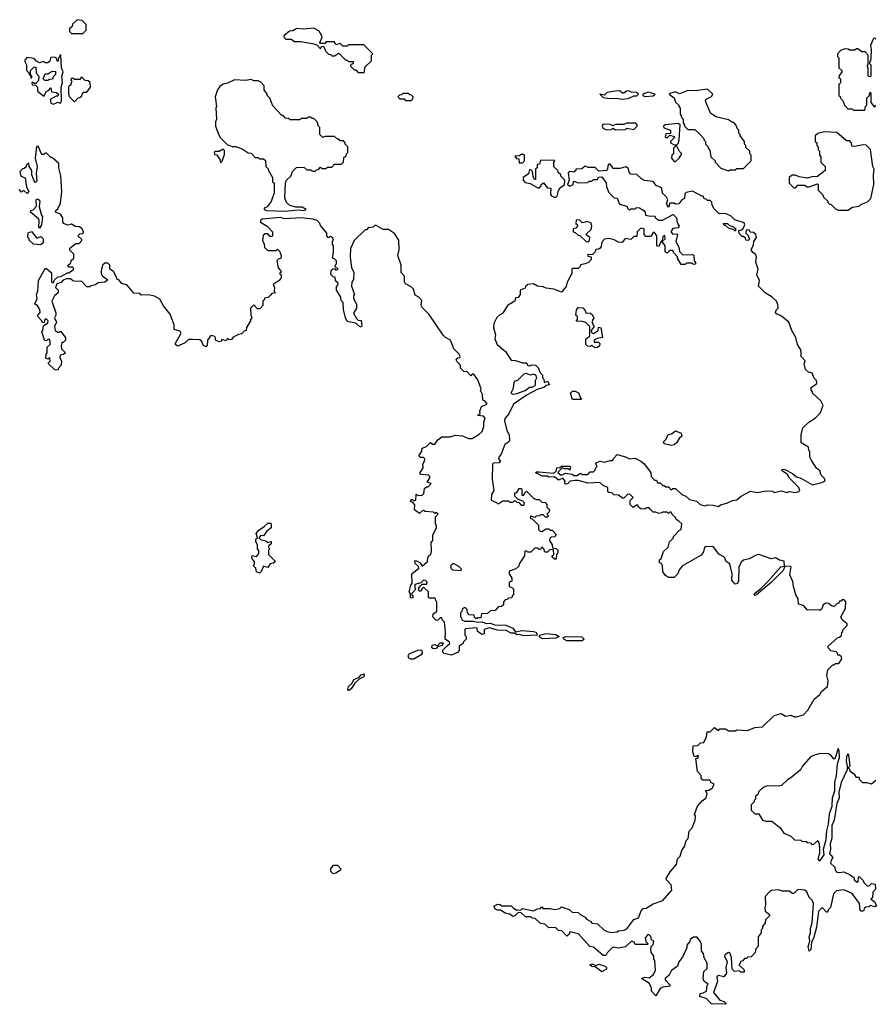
# Model space of a CAD drawing. Extents: x 2029826 to 2248070, y 228728 to 402406.
# Tile 16 of 256: x 2075572 to 2081721, y 268360 to 275440. Entities that reach past the tile are written whole.
import ezdxf

# ---------------------------------------------------------------- set-up
doc = ezdxf.new("R2010")
doc.units = 0

msp = doc.modelspace()

# ---------------------------------------------------------------- linework, layer by layer
at = {"layer": '0CON10XD'}
for points in [[(2076025, 275340), (2076050, 275365), (2076050, 275405), (2076020, 275435), (2075985, 275440), (2075951.7, 275408.3), (2075948.3, 275391.7), (2075930, 275375), (2075930, 275355), (2075945, 275340), (2076025, 275340)], [(2078045, 275060), (2078050, 275065), (2078051.7, 275098.3), (2078100, 275145), (2078100, 275185), (2078110, 275195), (2078045, 275260), (2077935, 275260), (2077925, 275250), (2077895, 275250), (2077875, 275270), (2077845, 275260), (2077835, 275280), (2077775, 275280), (2077765, 275270), (2077735, 275270), (2077730, 275275), (2077746.4, 275313.6), (2077743.3, 275325), (2077725, 275357.5), (2077685, 275380), (2077615, 275372.5), (2077563, 275377), (2077535, 275360), (2077511.7, 275358.3), (2077470, 275325), (2077471.7, 275311.7), (2077485, 275300), (2077525, 275300), (2077543.9, 275283.9), (2077593, 275283), (2077687, 275267), (2077708.3, 275258.3), (2077735, 275230), (2077741.7, 275248.3), (2077755, 275250), (2077771.7, 275211.7), (2077791.7, 275191.7), (2077805, 275190), (2077815, 275180), (2077835, 275180), (2077865, 275200), (2077915, 275150), (2077925, 275150), (2077935, 275140), (2077968.3, 275138.3), (2077968.3, 275121.7), (2077951.7, 275118.3), (2077950, 275105), (2077975, 275080), (2077988.3, 275078.3), (2078005, 275060), (2078045, 275060)], [(2081725, 275300), (2081715, 275310), (2081705, 275300), (2081687.5, 275255), (2081692.5, 275225), (2081690, 275165), (2081687, 275143), (2081680, 275135), (2081680, 275125), (2081690, 275115), (2081690, 275035), (2081685, 275030), (2081670, 275035), (2081670, 275095), (2081662.5, 275105), (2081670, 275115), (2081670, 275185), (2081648.3, 275208.3), (2081625, 275210), (2081595, 275230), (2081585, 275230), (2081575, 275220), (2081535, 275220), (2081527, 275227), (2081505, 275230), (2081471.7, 275218.3), (2081450, 275195), (2081450, 275175), (2081460, 275165), (2081460, 275095), (2081480, 275075), (2081480, 275065), (2081460, 275035), (2081460, 275025), (2081470, 275015), (2081470, 274985), (2081460, 274975), (2081460, 274895), (2081468.3, 274888.3), (2081470, 274875), (2081488.3, 274858.3), (2081500, 274825), (2081525, 274800), (2081555, 274800), (2081565, 274790), (2081645, 274790)], [(2075815, 274832.5), (2075845, 274847.5), (2075865, 274840), (2075872.5, 274855), (2075870, 274955), (2075880.7, 274989.3), (2075875.9, 275034.1), (2075883.3, 275065), (2075871.2, 275095), (2075868.3, 275188.3), (2075860, 275185), (2075860, 275175), (2075850, 275165), (2075848.3, 275141.7), (2075841.7, 275141.7), (2075838.3, 275158.3), (2075827, 275167), (2075795, 275170), (2075787.5, 275142.5), (2075775, 275130), (2075755, 275130), (2075745, 275140), (2075715, 275130), (2075691.7, 275141.7), (2075675, 275160), (2075622.5, 275167.5), (2075607.5, 275145), (2075620, 275115), (2075620, 275075), (2075638.3, 275058.3), (2075640, 275045), (2075650, 275040), (2075651.7, 275021.7), (2075658.3, 275021.7), (2075660, 275035), (2075650, 275040), (2075650, 275075), (2075675, 275100), (2075688.3, 275098.3), (2075690, 275055), (2075710, 275035), (2075707, 275003), (2075688.3, 274981.7), (2075675, 274980), (2075665, 274990), (2075660, 274985), (2075661.7, 274971.7), (2075685, 274970), (2075700, 274955), (2075700, 274925), (2075745, 274890), (2075763.6, 274926.4), (2075778.3, 274931.7), (2075795, 274950), (2075801.7, 274921.7), (2075837, 274917), (2075850, 274905), (2075845, 274890), (2075835, 274890), (2075790, 274865), (2075795, 274840), (2075815, 274832.5)], [(2075775, 275002.5), (2075753, 275003), (2075740, 275015), (2075755, 275050), (2075775, 275050), (2075805, 275070), (2075828.3, 275068.3), (2075830, 275045), (2075811.7, 275028.3), (2075808.3, 275011.7), (2075785, 275010), (2075775, 275002.5)], [(2075965, 274850), (2075991.7, 274878.3), (2076005, 274880), (2076018.3, 274891.7), (2076020, 274905), (2076031.7, 274918.3), (2076055, 274920), (2076080, 274955), (2076078.3, 274988.3), (2076065, 275000), (2076041.7, 275001.7), (2076015, 275030), (2076005, 275010), (2075965, 275010), (2075955, 275020), (2075941.7, 275018.3), (2075940, 275005), (2075950, 274995), (2075941.7, 274988.3), (2075938.3, 274971.7), (2075923, 274957), (2075922.5, 274905), (2075930, 274885), (2075965, 274850)], [(2077475, 274064.3), (2077575, 274072), (2077615, 274067.5), (2077630, 274075), (2077601.7, 274091.7), (2077557, 274093), (2077513, 274103), (2077490, 274125), (2077478.3, 274158.3), (2077483, 274267), (2077490, 274285), (2077520, 274315), (2077531.7, 274348.3), (2077561.7, 274378.3), (2077615, 274380), (2077635, 274360), (2077665, 274360), (2077675, 274350), (2077695, 274350), (2077705, 274360), (2077718.3, 274361.7), (2077735, 274380), (2077745, 274370), (2077775, 274370), (2077785, 274380), (2077815, 274380), (2077835, 274400), (2077885, 274400), (2077900, 274415), (2077901.7, 274448.3), (2077918.3, 274461.7), (2077920, 274475), (2077930, 274485), (2077930, 274525), (2077910, 274545), (2077910, 274555), (2077898.3, 274568.3), (2077875, 274570), (2077865, 274580), (2077855, 274580), (2077835, 274600), (2077765, 274600), (2077751.7, 274591.7), (2077730, 274615), (2077730, 274665), (2077720, 274675), (2077710, 274705), (2077685, 274730), (2077675, 274730), (2077665, 274740), (2077645, 274740), (2077635, 274730), (2077595, 274730), (2077585, 274720), (2077515, 274720), (2077505, 274730), (2077481.7, 274731.7), (2077465, 274750), (2077455, 274750), (2077391.7, 274821.7), (2077370, 274875), (2077350, 274895), (2077350, 274905), (2077330, 274935), (2077330, 274965), (2077305, 274990), (2077285, 275000), (2077255, 275000), (2077235, 275010), (2077195, 275002.5), (2077115, 275006.7), (2077066.4, 274983.6), (2077033.9, 274976.1), (2077010.5, 274959.5), (2076993.9, 274936.1), (2076977.5, 274885), (2076987.5, 274815), (2076982.5, 274805), (2076987.5, 274725), (2076980, 274705), (2076980, 274675), (2077003, 274613), (2077015, 274590), (2077063, 274543), (2077098.3, 274528.3), (2077125, 274527.5), (2077171.7, 274511.7), (2077213, 274483), (2077235, 274480), (2077265, 274450), (2077285, 274450), (2077295, 274440), (2077325, 274440), (2077338.3, 274428.3), (2077340, 274385), (2077358.3, 274368.3), (2077360, 274355), (2077390, 274305), (2077390, 274275), (2077400, 274265), (2077400, 274195), (2077378.3, 274131.7), (2077350, 274095), (2077330, 274085), (2077330, 274075), (2077347, 274067), (2077475, 274064.3)], [(2079895, 274867.5), (2079945, 274872.5), (2079985, 274892.5), (2080006.7, 274893.3), (2080020, 274905), (2080005, 274917.5), (2079968.3, 274918.3), (2079945, 274927.5), (2079933, 274927), (2079915, 274912.5), (2079905, 274912.5), (2079887, 274927), (2079865, 274927.5), (2079795, 274916.7), (2079775, 274897.5), (2079742.5, 274905), (2079765, 274880), (2079815, 274873.3), (2079865, 274876.7), (2079895, 274867.5)], [(2080065, 274887.5), (2080125, 274892.5), (2080140, 274905), (2080089.3, 274919.3), (2080050, 274905), (2080050, 274895), (2080065, 274887.5)], [(2080665, 274352.5), (2080675, 274360), (2080715, 274360), (2080725, 274370), (2080775, 274370), (2080830, 274425), (2080830, 274465), (2080820, 274475), (2080820, 274495), (2080791.7, 274521.7), (2080790, 274535), (2080780, 274545), (2080780, 274565), (2080750, 274605), (2080750, 274615), (2080740, 274625), (2080740, 274645), (2080730, 274655), (2080720, 274685), (2080705, 274700), (2080695, 274700), (2080665, 274720), (2080575, 274742.5), (2080537, 274767), (2080500, 274855), (2080505, 274867.5), (2080545, 274887.5), (2080552.5, 274905), (2080515, 274940), (2080425, 274927.5), (2080375, 274930), (2080315, 274906.7), (2080285, 274921.2), (2080245, 274910), (2080240, 274905), (2080275, 274877.5), (2080286.4, 274846.4), (2080310, 274825), (2080310, 274815), (2080320, 274805), (2080320, 274765), (2080330, 274735), (2080340, 274725), (2080340, 274695), (2080350, 274685), (2080350, 274675), (2080375, 274650), (2080425, 274650), (2080458.3, 274618.3), (2080490, 274585), (2080490, 274575), (2080500, 274565), (2080500, 274545), (2080520, 274525), (2080520, 274515), (2080531.7, 274501.7), (2080540, 274455), (2080570, 274425), (2080570, 274415), (2080611.7, 274371.7), (2080665, 274352.5)], [(2081645, 274790), (2081650, 274815), (2081660, 274825), (2081660, 274875), (2081678.3, 274891.7), (2081685, 274920), (2081690, 274915), (2081690, 274845), (2081715, 274810), (2081725.8, 274824.2)], [(2078385, 274860), (2078398.3, 274871.7), (2078400, 274885), (2078388.3, 274898.3), (2078375, 274900), (2078365, 274910), (2078325, 274910), (2078315, 274900), (2078301.7, 274898.3), (2078290, 274885), (2078305, 274870), (2078335, 274870), (2078345, 274860), (2078385, 274860)], [(2079855, 274647.5), (2079925, 274650), (2079935, 274660), (2079985, 274650), (2080010, 274675), (2080010, 274685), (2079995, 274696.7), (2079935, 274696.7), (2079915, 274687.5), (2079855, 274686.7), (2079835, 274677.5), (2079815, 274686.7), (2079775, 274688.8), (2079763.9, 274686.1), (2079757.5, 274675), (2079765, 274657.5), (2079795, 274647.5), (2079825, 274650), (2079835, 274660), (2079855, 274647.5)], [(2080295, 274540), (2080305, 274550), (2080312.5, 274575), (2080320, 274685), (2080305, 274692.5), (2080210, 274685), (2080200, 274675), (2080201.7, 274661.7), (2080250, 274645), (2080248.3, 274621.7), (2080215, 274620), (2080210, 274595), (2080225, 274590), (2080245, 274610), (2080275, 274600), (2080278.3, 274591.7), (2080250, 274565), (2080250, 274555), (2080275, 274540), (2080295, 274540)], [(2081525, 274070), (2081558.3, 274091.7), (2081605, 274100), (2081618.3, 274111.7), (2081665, 274130), (2081688.8, 274155), (2081710, 274255), (2081707.5, 274325), (2081712.5, 274365), (2081703.8, 274385), (2081687, 274507), (2081655, 274537.5), (2081635, 274540), (2081575, 274527.5), (2081551.7, 274531.7), (2081550, 274555), (2081538.3, 274568.3), (2081515, 274570), (2081445, 274630), (2081355, 274632.5), (2081308.3, 274621.7), (2081290, 274605), (2081290, 274565), (2081300, 274555), (2081300, 274535), (2081310, 274525), (2081310, 274505), (2081320, 274495), (2081320, 274465), (2081330, 274455), (2081330, 274415), (2081360, 274385), (2081360, 274355), (2081305, 274312.5), (2081265, 274310), (2081235, 274300), (2081175, 274310), (2081145, 274322.5), (2081125, 274322.5), (2081103, 274307), (2081102.5, 274265), (2081135, 274230), (2081148.3, 274231.7), (2081165, 274250), (2081215, 274250), (2081228.3, 274238.3), (2081245, 274237.5), (2081305, 274260), (2081310, 274255), (2081310, 274215), (2081345, 274180), (2081350, 274165), (2081380, 274135), (2081380, 274125), (2081390, 274115), (2081405, 274110), (2081435, 274080), (2081455, 274070), (2081525, 274070)], [(2078578.3, 272418.3), (2078605, 272440), (2078665, 272440), (2078705, 272452.5), (2078755, 272447.5), (2078798.3, 272428.3), (2078825, 272427.5), (2078873, 272457), (2078895, 272480), (2078907.5, 272515), (2078907.5, 272545), (2078917.5, 272575), (2078905, 272590), (2078862.5, 272595), (2078881.7, 272608.3), (2078880, 272625), (2078891.2, 272658.8), (2078932.5, 272675), (2078916.4, 272696.4), (2078900, 272705), (2078897.5, 272745), (2078883.6, 272773.6), (2078887.5, 272785), (2078865, 272850), (2078835, 272890), (2078825, 272890), (2078815, 272880), (2078788.3, 272908.3), (2078765, 272910), (2078740, 272935), (2078740, 272955), (2078715, 272980), (2078710, 272995), (2078721.7, 273008.3), (2078735, 273010), (2078737, 273017), (2078730, 273035), (2078693, 273073), (2078667.5, 273135), (2078632.5, 273155), (2078615, 273172.5), (2078515, 273320), (2078465, 273370), (2078457.5, 273385), (2078461.7, 273421.7), (2078440, 273445), (2078415, 273460), (2078403, 273503), (2078385, 273520), (2078345, 273540), (2078337.5, 273555), (2078337.5, 273595), (2078313, 273623), (2078312.5, 273675), (2078290, 273745), (2078300, 273785), (2078296.7, 273855), (2078265, 273902.5), (2078221.7, 273931.7), (2078185, 273932.5), (2078135, 273960), (2078125, 273960), (2078111.7, 273948.3), (2078077.5, 273942.5), (2078065, 273930), (2078055, 273930), (2077975, 273852.5), (2077950, 273795), (2077946.2, 273735), (2077956.7, 273655), (2077972.5, 273625), (2077971.7, 273571.7), (2077958.3, 273551.7), (2077956.7, 273525), (2077977.5, 273465), (2077970, 273455), (2077970, 273435), (2077992.5, 273395), (2077992.5, 273365), (2077970.7, 273330.7), (2077991.7, 273291.7), (2078005, 273280), (2078027, 273277), (2078031.7, 273238.3), (2078025, 273230), (2078013, 273233), (2077987, 273257), (2077925, 273270), (2077912.5, 273295), (2077900, 273355), (2077897, 273407), (2077881.7, 273421.7), (2077880, 273445), (2077850, 273495), (2077850, 273525), (2077858.3, 273531.7), (2077860, 273545), (2077841.7, 273561.7), (2077838.3, 273588.3), (2077825, 273590), (2077808.3, 273608.3), (2077810, 273635), (2077821.7, 273648.3), (2077835, 273650), (2077845, 273640), (2077860, 273645), (2077840, 273665), (2077840, 273675), (2077850, 273685), (2077850, 273705), (2077835, 273720), (2077820, 273725), (2077827.5, 273765), (2077827.5, 273815), (2077820, 273825), (2077820, 273845), (2077827.5, 273855), (2077820, 273875), (2077805, 273880), (2077791.7, 273871.7), (2077780, 273885), (2077780, 273905), (2077735, 273960), (2077730, 273975), (2077710, 273995), (2077680, 274005), (2077594.2, 274014.2), (2077477.3, 274007.3), (2077445, 274016.9), (2077314.3, 274005.7), (2077303.3, 273996.7), (2077302.5, 273985), (2077350, 273955), (2077390, 273915), (2077390, 273885), (2077385, 273880), (2077371.7, 273881.7), (2077355, 273900), (2077335, 273900), (2077321.7, 273888.3), (2077317.5, 273855), (2077330, 273825), (2077331.7, 273801.7), (2077355, 273780), (2077415, 273780), (2077425, 273790), (2077440, 273775), (2077450, 273745), (2077448.3, 273721.7), (2077435, 273720), (2077420, 273705), (2077430, 273655), (2077447, 273637), (2077450, 273625), (2077440, 273615), (2077450, 273605), (2077450, 273585), (2077436.4, 273563.6), (2077393, 273537), (2077402.5, 273515), (2077400, 273485), (2077410, 273475), (2077385, 273470), (2077375, 273460), (2077357, 273443), (2077331.7, 273438.3), (2077330, 273425), (2077320, 273415), (2077320, 273385), (2077298.3, 273361.7), (2077281.7, 273361.7), (2077255, 273390), (2077230, 273365), (2077232.5, 273315), (2077240, 273295), (2077230, 273285), (2077230, 273275), (2077203, 273227), (2077200, 273205), (2077185, 273200), (2077165, 273180), (2077145, 273177.5), (2077105, 273157.5), (2077095, 273140), (2077078.3, 273138.3), (2077065, 273150), (2077055, 273130), (2077025, 273140), (2077020, 273125), (2077005, 273122.5), (2076980, 273135), (2076980, 273155), (2076970, 273165), (2076945, 273170), (2076922.5, 273135), (2076920, 273095), (2076915, 273090), (2076905, 273090), (2076890.7, 273100.7), (2076880, 273125), (2076867, 273137), (2076815, 273140), (2076785, 273140), (2076757, 273113), (2076705, 273092.5), (2076692.5, 273105), (2076692.5, 273115), (2076732.5, 273185), (2076725, 273200), (2076683, 273213), (2076682.5, 273245), (2076653.6, 273323.6), (2076605, 273382.5), (2076579.3, 273429.3), (2076541.7, 273451.7), (2076495, 273462.5), (2076445, 273460), (2076435, 273470), (2076393, 273473), (2076345, 273530), (2076305, 273542.5), (2076285, 273570), (2076270, 273575), (2076270, 273585), (2076245, 273630), (2076220, 273645), (2076220, 273675), (2076205, 273690), (2076185, 273690), (2076167.5, 273675), (2076157.5, 273635), (2076157.5, 273615), (2076167.5, 273595), (2076200, 273575), (2076200, 273565), (2076185, 273552.5), (2076135, 273547.5), (2076117, 273533), (2076083, 273527), (2076075, 273520), (2076055, 273520), (2076015, 273560), (2075975, 273557.5), (2075953, 273563), (2075937, 273577), (2075905, 273577.5), (2075883.6, 273566.4), (2075870.7, 273549.3), (2075840, 273540), (2075830, 273515), (2075847.5, 273495), (2075847.5, 273475), (2075822.5, 273455), (2075802.5, 273415), (2075831.7, 273331.7), (2075832.5, 273315), (2075822.5, 273295), (2075837.5, 273265), (2075823, 273233), (2075827.5, 273205), (2075845, 273192.5), (2075857.5, 273192.5), (2075865, 273200), (2075900, 273155), (2075900, 273135), (2075885, 273120), (2075875, 273120), (2075870, 273095), (2075873, 273073), (2075900, 273045), (2075887, 273033), (2075863, 273027), (2075860.7, 273010.7), (2075872.5, 272985), (2075870, 272955), (2075850, 272935), (2075845, 272920), (2075825, 272922.5), (2075780, 272965), (2075780, 272975), (2075790, 272985), (2075788.3, 273008.3), (2075775, 273000), (2075760, 273005), (2075761.7, 273031.7), (2075770, 273045), (2075770, 273085), (2075790, 273105), (2075790, 273125), (2075785, 273140), (2075775, 273140), (2075765, 273130), (2075750, 273135), (2075730, 273195), (2075737.5, 273205), (2075742.5, 273237.5), (2075775, 273260), (2075777.5, 273275), (2075765, 273287.5), (2075753, 273287), (2075748.3, 273261.7), (2075735, 273260), (2075730, 273275), (2075702.5, 273305), (2075702.5, 273315), (2075720, 273335), (2075717.5, 273355), (2075696.4, 273386.4), (2075680, 273395), (2075696.7, 273435), (2075692.5, 273465), (2075703, 273487), (2075707.5, 273565), (2075755, 273650), (2075765, 273650), (2075800, 273620), (2075800, 273555), (2075805, 273550), (2075815, 273550), (2075821.7, 273568.3), (2075845, 273590), (2075867, 273593), (2075915, 273620), (2075925, 273620), (2075960, 273645), (2075955, 273660), (2075925, 273660), (2075920, 273665), (2075920, 273675), (2075938.3, 273691.7), (2075941.7, 273708.3), (2075960, 273725), (2075960, 273755), (2075933, 273783), (2075933, 273797), (2075975, 273830), (2075998.3, 273831.7), (2076018.3, 273851.7), (2076018.3, 273858.3), (2075990, 273885), (2076005, 273900), (2076028.3, 273901.7), (2076030, 273915), (2076020, 273935), (2076001.7, 273951.7), (2075973, 273953), (2075945, 273970), (2075915, 273962.5), (2075890, 273975), (2075882.5, 273985), (2075882.5, 274015), (2075865, 274042.5), (2075830, 274055), (2075831.7, 274068.3), (2075845, 274080), (2075865, 274120), (2075874, 274205), (2075867.7, 274317.7), (2075852.5, 274375), (2075852.5, 274405), (2075815, 274440), (2075805, 274450), (2075795, 274450), (2075765, 274480), (2075755, 274480), (2075745, 274470), (2075731.7, 274471.7), (2075705, 274530), (2075691.7, 274528.3), (2075682.5, 274445), (2075697.5, 274385), (2075690, 274335), (2075695, 274280), (2075685, 274270), (2075672.5, 274285), (2075660, 274325), (2075660, 274355), (2075640, 274385), (2075638.3, 274408.3), (2075621.7, 274398.3), (2075618.3, 274381.7), (2075605, 274370), (2075591.7, 274368.3), (2075573, 274347), (2075580, 274315), (2075611.7, 274301.7), (2075620, 274235), (2075637.5, 274205), (2075625, 274190), (2075605, 274210), (2075595, 274210), (2075585, 274200), (2075568.3, 274218.3)], [(2077015, 274410), (2077028.3, 274421.7), (2077045, 274470), (2077045, 274500), (2077035, 274510), (2077005, 274492.5), (2076978.3, 274491.7), (2076970, 274485), (2076971.7, 274471.7), (2076988.3, 274468.3), (2076997, 274457), (2077010, 274435), (2077015, 274410)], [(2080285, 274420), (2080312.5, 274445), (2080330, 274475), (2080313, 274493), (2080295, 274530), (2080281.7, 274528.3), (2080270, 274515), (2080270, 274475), (2080260, 274465), (2080257.5, 274445), (2080275, 274420), (2080285, 274420)], [(2079185, 274410), (2079200, 274425), (2079200, 274465), (2079195, 274470), (2079175, 274470), (2079165, 274460), (2079131.7, 274458.3), (2079141.7, 274441.7), (2079158.3, 274438.3), (2079161.7, 274411.7), (2079185, 274410)], [(2079413, 274163), (2079425, 274163.3), (2079437.5, 274175), (2079442.5, 274205), (2079455, 274230), (2079488.3, 274251.7), (2079490, 274285), (2079460, 274315), (2079460, 274325), (2079441.7, 274341.7), (2079440, 274355), (2079411.7, 274381.7), (2079410, 274415), (2079418.3, 274428.3), (2079315, 274430), (2079308.3, 274401.7), (2079291.7, 274398.3), (2079290, 274375), (2079280, 274365), (2079278.3, 274291.7), (2079271.7, 274291.7), (2079263, 274313), (2079258.3, 274348.3), (2079245, 274360), (2079235, 274360), (2079228.3, 274331.7), (2079190, 274305), (2079190, 274285), (2079205, 274270), (2079241.7, 274261.7), (2079295, 274230), (2079308.3, 274231.7), (2079320, 274245), (2079320, 274255), (2079337, 274267), (2079365, 274230), (2079388.3, 274228.3), (2079387.5, 274185), (2079393.6, 274173.6), (2079413, 274163)], [(2079965, 274330), (2079953, 274343), (2079947, 274367), (2079931.7, 274381.7), (2079885, 274370), (2079835, 274370), (2079830, 274385), (2079815, 274400), (2079805, 274400), (2079798.3, 274391.7), (2079797, 274363), (2079790, 274355), (2079735, 274350), (2079707, 274377), (2079658.3, 274378.3), (2079635, 274387.5), (2079611.7, 274368.3), (2079570, 274365), (2079570, 274355), (2079555, 274342.5), (2079525, 274347.5), (2079515, 274340), (2079520, 274285), (2079510, 274255), (2079525, 274242.5), (2079546.7, 274253.3), (2079555, 274280), (2079585, 274266.7), (2079655, 274270), (2079665, 274280), (2079685, 274280), (2079695, 274290), (2079725, 274290), (2079731.7, 274308.3), (2079755, 274310), (2079787, 274267), (2079788.3, 274238.3), (2079807, 274197), (2079845, 274160), (2079866.4, 274156.4), (2079883.3, 274113.3), (2079935, 274100), (2079941.7, 274081.7), (2079955, 274070), (2079965, 274080), (2079995, 274080), (2080005, 274090), (2080027, 274087), (2080058.3, 274068.3), (2080067, 274057), (2080070, 274035), (2080105, 274027.5), (2080135, 274030), (2080143.6, 274013.6), (2080165, 273997.5), (2080191.7, 273998.3), (2080268.3, 274038.3), (2080292.5, 274015), (2080298.3, 273978.3), (2080312.5, 273955), (2080305, 273942.5), (2080265, 273937.5), (2080252.5, 273915), (2080265, 273897.5), (2080295, 273900), (2080300, 273895), (2080287.5, 273845), (2080310, 273805), (2080313, 273773), (2080338.3, 273748.3), (2080405, 273752.5), (2080416.4, 273746.4), (2080420, 273705), (2080430, 273695), (2080428.3, 273681.7), (2080415, 273680), (2080405, 273690), (2080365, 273690), (2080355, 273680), (2080325, 273680), (2080300, 273725), (2080300, 273735), (2080270, 273765), (2080265, 273780), (2080245, 273780), (2080225, 273760), (2080211.7, 273771.7), (2080210, 273815), (2080190, 273845), (2080210, 273865), (2080208.3, 273888.3), (2080195, 273880), (2080190, 273850), (2080181.7, 273848.3), (2080165, 273810), (2080150, 273815), (2080150, 273885), (2080135, 273910), (2080125, 273910), (2080110, 273885), (2080105, 273880), (2080071.7, 273881.7), (2080060, 273895), (2080060, 273935), (2080035, 273940), (2080010, 273915), (2080008.3, 273881.7), (2079985, 273880), (2079965, 273860), (2079923, 273867), (2079901.7, 273838.3), (2079875, 273840), (2079845, 273857.5), (2079805, 273867.5), (2079775, 273862.5), (2079755, 273840), (2079751.7, 273808.3), (2079743, 273797), (2079735, 273790), (2079711.7, 273788.3), (2079708.3, 273771.7), (2079688.3, 273751.7), (2079651.7, 273748.3), (2079655, 273740), (2079680, 273735), (2079680, 273715), (2079660, 273695), (2079636.4, 273683.6), (2079601.7, 273678.3), (2079600, 273665), (2079585, 273650), (2079545, 273650), (2079540, 273645), (2079540, 273615), (2079506.7, 273553.3), (2079498.8, 273521.2), (2079465, 273480), (2079411.7, 273501.7), (2079355, 273510), (2079335, 273520), (2079293, 273523), (2079265, 273540), (2079223, 273537), (2079210, 273525), (2079205, 273510), (2079170, 273495), (2079170, 273465), (2079155, 273442.5), (2079135, 273440), (2079130, 273415), (2079077.5, 273385), (2079045, 273330), (2079021.7, 273318.3), (2079001.7, 273298.3), (2078980, 273255), (2078976.7, 273225), (2078992.5, 273175), (2078987.5, 273145), (2079002.5, 273105), (2079062.5, 273055), (2079105, 272992.5), (2079135, 272990), (2079185, 272972.5), (2079211.7, 272971.7), (2079225, 272952.5), (2079235, 272950), (2079255, 272957.5), (2079280, 272955), (2079300, 272935), (2079310, 272905), (2079330, 272885), (2079330, 272865), (2079340, 272855), (2079341.7, 272831.7), (2079365, 272840), (2079380, 272815), (2079355, 272810), (2079340, 272795), (2079295, 272783.3), (2079218, 272742), (2079120, 272675), (2079086.7, 272605), (2079057.7, 272572.3), (2079056, 272555), (2079073.3, 272485), (2079090, 272455), (2079093, 272417), (2079087.5, 272405), (2079057.5, 272385), (2079033.3, 272315), (2079016.7, 272295), (2079013.6, 272283.6), (2079028.3, 272261.7), (2079016.7, 272253.3), (2078978.3, 272251.7), (2078970, 272245), (2078967.5, 272135), (2078980, 272055), (2078963, 272027), (2078960, 271985), (2078998.3, 271968.3), (2079005, 271960), (2079015, 271960), (2079045, 271980), (2079085, 271980), (2079095, 271970), (2079115, 271970), (2079125, 271980), (2079135, 271980), (2079145, 271970), (2079158.3, 271968.3), (2079175, 271950), (2079195, 271950), (2079200, 271965), (2079188.3, 271978.3), (2079151.7, 271991.7), (2079130, 272015), (2079131.7, 272038.3), (2079145, 272040), (2079161.7, 272068.3), (2079175, 272070), (2079180, 272065), (2079181.7, 272021.7), (2079195, 272020), (2079201.7, 272038.3), (2079215, 272050), (2079265, 272000), (2079285, 271990), (2079305, 271990), (2079325, 271970), (2079348.3, 271968.3), (2079360, 271955), (2079360, 271935), (2079380, 271915), (2079378.3, 271901.7), (2079360, 271885), (2079370, 271875), (2079368.3, 271861.7), (2079351.7, 271861.7), (2079335, 271880), (2079315, 271880), (2079307, 271873), (2079285, 271870), (2079275, 271860), (2079245, 271870), (2079240, 271855), (2079258.3, 271848.3), (2079300, 271805), (2079300, 271775), (2079311.7, 271761.7), (2079325, 271760), (2079355, 271780), (2079375, 271780), (2079385, 271770), (2079398.3, 271768.3), (2079428.3, 271738.3), (2079418.3, 271721.7), (2079391.7, 271718.3), (2079381.7, 271708.3), (2079380, 271695), (2079400, 271665), (2079401.7, 271641.7), (2079428.3, 271638.3), (2079440, 271625), (2079440, 271605), (2079430, 271595), (2079428.3, 271561.7), (2079415, 271560), (2079400, 271575), (2079400, 271585), (2079410, 271595), (2079408.3, 271628.3), (2079385, 271630), (2079365, 271610), (2079345, 271610), (2079340, 271635), (2079325, 271650), (2079315, 271630), (2079305, 271630), (2079295, 271640), (2079275, 271640), (2079245, 271610), (2079225, 271610), (2079215, 271620), (2079201.7, 271618.3), (2079200, 271585), (2079161.7, 271528.3), (2079158.3, 271511.7), (2079138.3, 271491.7), (2079090, 271475), (2079090, 271455), (2079110, 271425), (2079108.3, 271401.7), (2079090, 271395), (2079090, 271365), (2079108.3, 271358.3), (2079120, 271345), (2079120, 271305), (2079111.7, 271298.3), (2079108.3, 271281.7), (2079085, 271280), (2079075, 271270), (2079061.7, 271268.3), (2079050, 271255), (2079048.3, 271231.7), (2079035, 271220), (2079011.7, 271218.3), (2078988.3, 271191.7), (2078955, 271190), (2078935, 271170), (2078891.7, 271168.3), (2078885, 271140), (2078865, 271140), (2078852.5, 271132.5), (2078841.7, 271141.7), (2078838.3, 271158.3), (2078801.7, 271161.7), (2078790, 271175), (2078788.3, 271198.3), (2078775, 271210), (2078765, 271210), (2078751.7, 271198.3), (2078750, 271185), (2078740, 271175), (2078740, 271145), (2078748.3, 271138.3), (2078750, 271125), (2078770, 271115), (2078834.1, 271114.1), (2078865, 271106.7), (2078895, 271110), (2078925, 271098.8), (2078955, 271100), (2078985, 271088), (2079065, 271086.9), (2079115.6, 271065.6), (2079135, 271037.5), (2079181.7, 271048.3), (2079265, 271041.4), (2079283.3, 271035), (2079290, 271015), (2079195, 271010), (2079165, 271018.8), (2079146.4, 271016.4), (2079129.3, 271029.3), (2079105, 271029.2), (2079068.5, 271048.5), (2079005, 271051.2), (2078945, 271067.5), (2078910, 271055), (2078910, 271025), (2078895, 271020), (2078861.7, 271041.7), (2078860, 271065), (2078855, 271066.7), (2078775, 271060), (2078770, 271055), (2078770, 271015), (2078780, 271005), (2078780, 270985), (2078760, 270965), (2078760, 270955), (2078730, 270935), (2078730, 270905), (2078719.3, 270890.7), (2078675, 270870), (2078621.7, 270881.7), (2078612.5, 270892.5), (2078613, 270907), (2078645, 270936.7), (2078662.5, 270955), (2078660, 270965), (2078628.8, 270985), (2078631.9, 271035), (2078625, 271107.5), (2078607.5, 271125), (2078605, 271140), (2078595, 271140), (2078578.3, 271121.7), (2078565, 271120), (2078540, 271145), (2078543.3, 271166.7), (2078570, 271185), (2078570, 271255), (2078561.7, 271261.7), (2078560, 271275), (2078555, 271280), (2078515, 271280), (2078510, 271285), (2078510, 271325), (2078475, 271360), (2078461.7, 271348.3), (2078458.3, 271331.7), (2078445, 271330), (2078440, 271335), (2078440, 271355), (2078451.7, 271368.3), (2078465, 271380), (2078495, 271380), (2078500, 271395), (2078488.3, 271408.3), (2078475, 271410), (2078455, 271390), (2078411.7, 271378.3), (2078413, 271353), (2078420, 271345), (2078390, 271315), (2078390, 271305), (2078400, 271295), (2078395, 271280), (2078381.7, 271281.7), (2078380, 271315), (2078370, 271325), (2078382.5, 271375), (2078391.7, 271388.3), (2078390, 271455), (2078440, 271495), (2078438.3, 271508.3), (2078415, 271530), (2078411.7, 271548.3), (2078425, 271550), (2078450, 271535), (2078465, 271510), (2078502.5, 271545), (2078505, 271570), (2078513.6, 271586.4), (2078527.5, 271595), (2078532.5, 271615), (2078530, 271685), (2078540, 271695), (2078540, 271735), (2078567.5, 271785), (2078567.5, 271805), (2078560, 271815), (2078560, 271865), (2078580, 271885), (2078565, 271897.5), (2078555, 271890), (2078545, 271900), (2078485, 271902.5), (2078475, 271910), (2078463, 271907), (2078445, 271890), (2078410, 271915), (2078411.7, 271951.7), (2078398.3, 271968.3), (2078380, 271975), (2078385, 271990), (2078395, 271990), (2078405, 271980), (2078420, 271985), (2078421.7, 272028.3), (2078438.3, 272018.3), (2078465, 272020), (2078477, 272033), (2078481.7, 272068.3), (2078495, 272080), (2078508.3, 272081.7), (2078530, 272105), (2078500, 272115), (2078520, 272145), (2078520, 272155), (2078510, 272165), (2078455, 272170), (2078450, 272175), (2078450, 272185), (2078471.7, 272218.3), (2078470, 272245), (2078482.5, 272265), (2078483, 272283), (2078475, 272292.5), (2078452.5, 272292.5), (2078440, 272305), (2078461.7, 272338.3), (2078465, 272360), (2078495, 272370), (2078525, 272400), (2078538.3, 272388.3), (2078555, 272387.5), (2078578.3, 272418.3)], [(2079865, 268880), (2079875, 268887.5), (2079916.4, 268893.6), (2079935, 268902.5), (2079985, 268970), (2080018.8, 268981.2), (2080038.3, 269031.7), (2080051.7, 269048.3), (2080075, 269052.5), (2080125, 269082.5), (2080195, 269107.5), (2080260, 269180), (2080255, 269220), (2080220, 269255), (2080217.5, 269265), (2080247, 269313), (2080292.5, 269365), (2080300, 269405), (2080320, 269425), (2080330, 269465), (2080350, 269495), (2080363, 269537), (2080377, 269553), (2080382.5, 269605), (2080405, 269630), (2080427, 269683), (2080430, 269715), (2080422.5, 269725), (2080442.5, 269785), (2080477, 269823), (2080506.7, 269845), (2080512.5, 269875), (2080501.7, 269898.3), (2080525, 269900), (2080550, 269915), (2080560, 269935), (2080560, 269945), (2080541.7, 269951.7), (2080531.7, 269971.7), (2080481.7, 269971.7), (2080470, 269985), (2080470, 270005), (2080443, 270033), (2080432.5, 270127.5), (2080445, 270130), (2080450, 270145), (2080445, 270150), (2080435, 270140), (2080420, 270145), (2080410, 270175), (2080411.7, 270218.3), (2080445, 270220), (2080465, 270240), (2080488.3, 270241.7), (2080507, 270283), (2080511.7, 270318.3), (2080535, 270320), (2080565, 270350), (2080595, 270330), (2080605, 270340), (2080645, 270340), (2080665, 270327.5), (2080715, 270327.5), (2080725, 270332.5), (2080801.7, 270328.3), (2080855, 270350), (2080910, 270355), (2080995, 270437.5), (2081045, 270450), (2081075, 270432.5), (2081115, 270440), (2081138.3, 270428.3), (2081155, 270427.5), (2081205, 270442.5), (2081237.5, 270475), (2081282.5, 270555), (2081323, 270587), (2081335, 270610), (2081377.5, 270645), (2081382.5, 270685), (2081372.5, 270725), (2081380, 270765), (2081415, 270800), (2081425, 270800), (2081435, 270810), (2081458.3, 270811.7), (2081480, 270845), (2081478.3, 270858.3), (2081465, 270870), (2081451.7, 270871.7), (2081450, 270885), (2081440, 270895), (2081401.7, 270901.7), (2081383, 270923), (2081382.5, 270935), (2081451.7, 270998.3), (2081465, 271000), (2081478.3, 271011.7), (2081480, 271035), (2081488.3, 271041.7), (2081490, 271055), (2081520, 271085), (2081520, 271095), (2081483.6, 271123.6), (2081472.5, 271145), (2081507.5, 271205), (2081510, 271255), (2081498.3, 271268.3), (2081485, 271270), (2081475, 271260), (2081465, 271260), (2081460, 271245), (2081445, 271240), (2081425, 271220), (2081411.7, 271221.7), (2081385, 271242.5), (2081365, 271243.3), (2081347, 271233), (2081337, 271203), (2081325, 271192.5), (2081315, 271197.5), (2081233, 271193), (2081205, 271227.5), (2081168.3, 271238.3), (2081167.5, 271275), (2081150, 271305), (2081132.5, 271365), (2081129.3, 271399.3), (2081107, 271447), (2081116.2, 271505), (2081105, 271511.2), (2081071.7, 271508.3), (2081060.2, 271479.8), (2080974.2, 271395), (2080868, 271305), (2080855, 271300), (2080850, 271305), (2080854, 271315), (2080899.7, 271350.3), (2080948.9, 271401.1), (2081043.4, 271506.6), (2081068.3, 271511.7), (2081066, 271546), (2081033.6, 271553.6), (2081005, 271570), (2080973.9, 271563.9), (2080885, 271593.3), (2080865, 271590), (2080815, 271562.5), (2080775, 271553.3), (2080759.3, 271540.7), (2080740, 271505), (2080737.5, 271405), (2080730, 271385), (2080715, 271380), (2080690.7, 271410.7), (2080693.3, 271455), (2080676.1, 271526.1), (2080650, 271545), (2080636.4, 271576.4), (2080597, 271597), (2080559.3, 271649.3), (2080507, 271653), (2080493.9, 271646.1), (2080487, 271613), (2080469.3, 271590.7), (2080335, 271512.5), (2080312.5, 271485), (2080302.5, 271455), (2080275, 271430), (2080235, 271430), (2080213.6, 271443.6), (2080195, 271470), (2080192.5, 271515), (2080185, 271530), (2080170, 271535), (2080170, 271555), (2080182.5, 271565), (2080200, 271615), (2080232.5, 271647.5), (2080243.3, 271685), (2080270, 271715), (2080270, 271725), (2080315, 271770), (2080327, 271773), (2080330, 271815), (2080310, 271835), (2080290, 271845), (2080285, 271860), (2080261.7, 271881.7), (2080255, 271900), (2080245, 271900), (2080235, 271890), (2080225, 271900), (2080195, 271900), (2080187, 271893), (2080165, 271890), (2080145, 271900), (2080125, 271900), (2080101.7, 271921.7), (2080095, 271930), (2080075, 271930), (2080065, 271920), (2080035, 271922.5), (2080020, 271935), (2080015, 271950), (2080005, 271950), (2079981.7, 271931.7), (2079960, 271955), (2079958.3, 271981.7), (2079980, 272005), (2079960, 272025), (2079941.7, 272028.3), (2079915, 272000), (2079905, 272000), (2079875, 272020), (2079843, 272023), (2079827, 272037), (2079805, 272040), (2079800, 272045), (2079800, 272075), (2079765, 272090), (2079741.7, 272111.7), (2079655, 272107.5), (2079585, 272127.5), (2079565, 272127.5), (2079528.3, 272121.7), (2079508.3, 272101.7), (2079495, 272100), (2079490, 272105), (2079491.7, 272121.7), (2079475, 272142.5), (2079445, 272130), (2079415, 272153.3), (2079375, 272150), (2079365, 272157.5), (2079328.3, 272158.3), (2079281.7, 272181.7), (2079285, 272190), (2079305, 272190), (2079405, 272180), (2079428.3, 272191.7), (2079432.5, 272217.5), (2079455, 272220), (2079465, 272230), (2079525, 272230), (2079530, 272225), (2079525, 272200), (2079515, 272210), (2079485, 272210), (2079471.7, 272218.3), (2079440, 272185), (2079458.3, 272168.3), (2079471.7, 272168.3), (2079495, 272180), (2079541.7, 272171.7), (2079555, 272162.5), (2079577, 272163), (2079605, 272180), (2079615, 272170), (2079655, 272170), (2079671.7, 272188.3), (2079695, 272190), (2079708.3, 272201.7), (2079710, 272215), (2079720, 272225), (2079720, 272235), (2079710, 272245), (2079720, 272255), (2079745, 272266.7), (2079775, 272257.5), (2079815, 272270), (2079835, 272270), (2079840, 272285), (2079865, 272312.5), (2079925, 272297.5), (2079955, 272282.5), (2079995, 272287.5), (2080035, 272266.7), (2080057.7, 272247.7), (2080107.5, 272185), (2080110, 272155), (2080135, 272130), (2080148.3, 272128.3), (2080155, 272110), (2080175, 272110), (2080195, 272090), (2080205, 272090), (2080215, 272080), (2080235, 272080), (2080255, 272060), (2080265, 272070), (2080285, 272070), (2080330, 272025), (2080360, 272015), (2080385, 271990), (2080437, 271977), (2080463.6, 271953.6), (2080495, 271943.3), (2080505, 271947.5), (2080515, 271952.5), (2080555, 271950), (2080595, 271940), (2080608.3, 271951.7), (2080655, 271962.5), (2080695, 271982.5), (2080725, 271987.5), (2080756.4, 272013.6), (2080825, 272050), (2080875, 272040), (2080935, 272053.3), (2080985, 272050), (2080995, 272040), (2081045, 272052.5), (2081085, 272040), (2081105, 272047.5), (2081145, 272040), (2081171.7, 272048.3), (2081180, 272055), (2081172.5, 272075), (2081104.1, 272144.1), (2081089.3, 272169.3), (2081052.5, 272195), (2081052.5, 272207.5), (2081070, 272205), (2081125, 272177.5), (2081154, 272154), (2081185, 272143.8), (2081270, 272095), (2081337, 272113), (2081360, 272125), (2081355, 272140), (2081332.5, 272165), (2081322.5, 272195), (2081297.5, 272215), (2081260, 272275), (2081250, 272295), (2081250, 272335), (2081243, 272343), (2081240, 272365), (2081188.3, 272398.3), (2081187.5, 272455), (2081200, 272505), (2081243.6, 272546.4), (2081290, 272575), (2081325, 272610), (2081347.5, 272665), (2081329.3, 272699.3), (2081270, 272755), (2081270, 272765), (2081260, 272775), (2081260, 272795), (2081300, 272825), (2081297.5, 272845), (2081281.7, 272861.7), (2081268.3, 272898.3), (2081240, 272905), (2081220, 272925), (2081210, 272965), (2081217, 272987), (2081189.3, 273019.3), (2081188.8, 273045), (2081186.7, 273065), (2081162.5, 273105), (2081150, 273155), (2081122.5, 273205), (2081100, 273265), (2081048.1, 273308.1), (2081010, 273325), (2081004.2, 273335), (2081008.8, 273351.2), (2081022.5, 273365), (2081021.7, 273391.7), (2081010, 273415), (2080980, 273445), (2080930, 273475), (2080883, 273523), (2080890, 273565), (2080870, 273605), (2080880, 273645), (2080863, 273697), (2080867.5, 273735), (2080860, 273755), (2080840, 273765), (2080830, 273785), (2080845, 273820), (2080847.5, 273845), (2080866.7, 273875), (2080862.5, 273895), (2080845, 273910), (2080821.7, 273911.7), (2080815, 273930), (2080793, 273927), (2080790, 273905), (2080810, 273885), (2080810, 273875), (2080820, 273865), (2080807, 273853), (2080790, 273855), (2080788.3, 273868.3), (2080775, 273880), (2080765, 273880), (2080745, 273900), (2080740, 273915), (2080740, 273925), (2080755, 273927.5), (2080770.7, 273939.3), (2080782.5, 273965), (2080779.3, 273979.3), (2080711.7, 274001.7), (2080686.1, 274026.1), (2080645, 274047.5), (2080600, 274045), (2080561.7, 274081.7), (2080548.3, 274108.3), (2080547, 274127), (2080535, 274140), (2080515, 274140), (2080505, 274150), (2080491.7, 274151.7), (2080485, 274170), (2080475, 274170), (2080406.4, 274206.4), (2080361.7, 274198.3), (2080353, 274187), (2080350, 274155), (2080330, 274145), (2080310, 274115), (2080285, 274112.5), (2080275, 274120), (2080245, 274120), (2080235, 274090), (2080220, 274115), (2080230, 274145), (2080220, 274165), (2080191.7, 274191.7), (2080187.5, 274225), (2080176.2, 274236.2), (2080147, 274247), (2080125, 274277.5), (2080063, 274283), (2080040, 274295), (2080007, 274327), (2079965, 274330)], [(2075715, 273940), (2075710, 273945), (2075712.5, 273995), (2075707, 274007), (2075650, 274055), (2075651.7, 274068.3), (2075668.3, 274071.7), (2075691.7, 274098.3), (2075690, 274145), (2075695, 274150), (2075705, 274150), (2075717.5, 274135), (2075712.5, 274095), (2075727.5, 274035), (2075737, 274023), (2075727.5, 273965), (2075715, 273940)], [(2079655, 273842.5), (2079667, 273853), (2079670, 273875), (2079640, 273895), (2079678, 273932), (2079684, 273955), (2079680, 273980), (2079645, 273990), (2079637, 273983), (2079615, 273980), (2079595, 274000), (2079571.7, 273998.3), (2079570, 273975), (2079578.3, 273968.3), (2079580, 273955), (2079568.3, 273941.7), (2079550, 273935), (2079550, 273915), (2079565, 273910), (2079585, 273890), (2079598.3, 273888.3), (2079642.5, 273845), (2079655, 273842.5)], [(2080715, 273920), (2080705, 273930), (2080665, 273940), (2080645, 273960), (2080635, 273960), (2080630, 273975), (2080660, 273975), (2080671.7, 273961.7), (2080705, 273947.5), (2080720, 273935), (2080715, 273920)], [(2075725, 273820), (2075670, 273825), (2075640, 273855), (2075640, 273865), (2075630, 273875), (2075633.6, 273906.4), (2075657, 273917), (2075695, 273870), (2075725, 273880), (2075740, 273865), (2075740, 273835), (2075725, 273820)], [(2079705, 273080), (2079685, 273100), (2079675, 273090), (2079653, 273093), (2079640, 273105), (2079640, 273145), (2079670, 273165), (2079670, 273235), (2079641.7, 273261.7), (2079615, 273270), (2079571.7, 273271.7), (2079580, 273285), (2079580, 273305), (2079570, 273315), (2079573, 273353), (2079585, 273370), (2079618.3, 273368.3), (2079635, 273350), (2079641.7, 273331.7), (2079675, 273330), (2079690, 273315), (2079690, 273305), (2079700, 273295), (2079688.3, 273281.7), (2079687.5, 273265), (2079692.5, 273242.5), (2079700, 273235), (2079680, 273205), (2079681.7, 273191.7), (2079697, 273183), (2079730, 273205), (2079731.7, 273228.3), (2079747.5, 273225), (2079760, 273155), (2079723, 273147), (2079700, 273135), (2079701.7, 273121.7), (2079731.7, 273121.7), (2079741.7, 273111.7), (2079740, 273095), (2079725, 273082.5), (2079705, 273080)], [(2079115, 272747.5), (2079145, 272752.5), (2079205, 272773.3), (2079235, 272797.5), (2079255, 272797.5), (2079270, 272805), (2079280, 272815), (2079280, 272845), (2079287.5, 272865), (2079282.5, 272885), (2079265, 272890), (2079243.6, 272883.6), (2079213, 272897), (2079195, 272890), (2079150, 272845), (2079125, 272837.5), (2079116.4, 272783.6), (2079102.5, 272755), (2079115, 272747.5)], [(2079605, 272710), (2079545, 272710), (2079530, 272755), (2079545, 272770), (2079565, 272770), (2079587, 272757), (2079601.7, 272721.7), (2079610, 272715), (2079605, 272710)], [(2080255, 272377.5), (2080205, 272390), (2080200, 272405), (2080217, 272423), (2080233.6, 272456.4), (2080257, 272463), (2080285, 272482.5), (2080326.4, 272466.4), (2080330, 272445), (2080310.7, 272429.3), (2080295, 272400), (2080275, 272382.5), (2080255, 272377.5)], [(2077295, 271460), (2077275, 271470), (2077270, 271495), (2077250, 271515), (2077260, 271525), (2077260, 271545), (2077243, 271563), (2077240, 271575), (2077245, 271587.5), (2077275, 271580), (2077291.7, 271598.3), (2077291.7, 271621.7), (2077280, 271635), (2077280, 271665), (2077270, 271685), (2077270, 271705), (2077280, 271715), (2077272.5, 271745), (2077290.7, 271769.3), (2077330, 271795), (2077355, 271820), (2077375, 271820), (2077380, 271815), (2077380, 271785), (2077347, 271763), (2077325, 271727.5), (2077305, 271730), (2077290, 271715), (2077301.7, 271701.7), (2077341.7, 271691.7), (2077355, 271680), (2077378.3, 271688.3), (2077378.3, 271671.7), (2077360, 271655), (2077360, 271645), (2077370, 271635), (2077360, 271625), (2077360, 271595), (2077410, 271545), (2077397, 271533), (2077371.7, 271528.3), (2077355, 271500), (2077325, 271510), (2077308.3, 271471.7), (2077295, 271460)], [(2078745, 271480), (2078748.3, 271488.3), (2078728.3, 271508.3), (2078695, 271527.5), (2078683.3, 271526.7), (2078670, 271515), (2078670, 271495), (2078683, 271483), (2078745, 271480)], [(2079335, 270988), (2079316.1, 270996.1), (2079307.5, 271005), (2079307.5, 271015), (2079355, 271025.7), (2079425, 271019.2), (2079450, 271005), (2079425, 270993.8), (2079335, 270988)], [(2078545, 270916.9), (2078534.4, 270924.4), (2078537, 270943), (2078556.5, 270946.5), (2078575, 270937.5), (2078595, 270960), (2078615, 270960), (2078609.3, 270940.7), (2078575, 270930), (2078565, 270918), (2078545, 270916.9)], [(2079615, 270974), (2079505, 270974.2), (2079482.5, 270985), (2079477.5, 270995), (2079496, 271004), (2079612.1, 271002.1), (2079628.8, 270985), (2079615, 270974)], [(2078385, 270840.8), (2078368.8, 270848.8), (2078363.3, 270865), (2078370.6, 270879.4), (2078433, 270907), (2078455, 270908), (2078462.9, 270902.9), (2078464.4, 270885), (2078456.4, 270873.6), (2078405, 270842), (2078385, 270840.8)], [(2077935, 270614.2), (2077930, 270625), (2077935.7, 270645), (2077960.3, 270669.7), (2077974.6, 270695.4), (2078009.4, 270710.6), (2078025, 270730), (2078047.5, 270737.5), (2078044.2, 270715), (2078012.3, 270697.7), (2077981.7, 270668.3), (2077955, 270627.5), (2077935, 270614.2)], [(2081315, 269394), (2081325, 269394.2), (2081353.8, 269435), (2081350, 269475), (2081368.9, 269545), (2081371.8, 269608.2), (2081384, 269655), (2081391.1, 269728.9), (2081411.1, 269785), (2081414.5, 269845.5), (2081430.6, 269895), (2081430, 269955), (2081442.5, 270005), (2081450.7, 270089.3), (2081463.3, 270135), (2081462.5, 270185), (2081455, 270200), (2081430, 270125), (2081425, 270122.5), (2081400, 270155), (2081385, 270160), (2081325, 270162.5), (2081285, 270152.5), (2081255, 270140), (2081195, 270070), (2081183, 270047), (2081115, 269987.5), (2081090, 269975), (2081047, 269933), (2081025, 269927.5), (2080945, 269930), (2080915, 269920), (2080881.7, 269888.3), (2080878.3, 269871.7), (2080860, 269855), (2080860, 269835), (2080850, 269825), (2080850, 269815), (2080830, 269795), (2080830, 269755), (2080855, 269730), (2080885, 269730), (2080910, 269685), (2080935, 269677.5), (2080977, 269677), (2081038.3, 269628.3), (2081065, 269590), (2081115, 269570), (2081141.7, 269541.7), (2081185, 269540), (2081192.5, 269532.5), (2081225, 269530), (2081233, 269523), (2081255, 269520), (2081265, 269510), (2081278.3, 269511.7), (2081308.3, 269538.3), (2081316.7, 269516.7), (2081320, 269475), (2081320, 269445), (2081308.8, 269405), (2081315, 269394)], [(2081725, 269970), (2081695, 269942.5), (2081661.7, 269951.7), (2081631.7, 269951.7), (2081610, 269975), (2081605, 269990), (2081585, 269990), (2081575, 270010), (2081540, 270035), (2081540, 270045), (2081530, 270055), (2081530, 270065), (2081540, 270075), (2081530, 270155), (2081525, 270160), (2081515, 270140), (2081511.2, 270105), (2081520, 270075), (2081520, 270045), (2081475.6, 269955), (2081459.5, 269885), (2081460.4, 269845), (2081445.4, 269805), (2081425.4, 269685), (2081410, 269645), (2081407.9, 269555), (2081395.7, 269515), (2081399.2, 269475), (2081392, 269445), (2081416.7, 269415), (2081403.3, 269395), (2081400, 269375), (2081430, 269345), (2081432.5, 269325), (2081445, 269310), (2081465, 269306.7), (2081495, 269312.5), (2081541.7, 269291.7), (2081568.3, 269268.3), (2081570, 269255), (2081585, 269240), (2081598.3, 269241.7), (2081600, 269275), (2081605, 269280), (2081635, 269250), (2081640, 269235), (2081665, 269210), (2081678.3, 269211.7), (2081695, 269227.5), (2081720, 269225), (2081721.7, 269188.3), (2081703, 269167), (2081700, 269125), (2081690, 269115), (2081715, 269100), (2081730, 269065), (2081715, 269060), (2081685, 269070), (2081675, 269060), (2081652.5, 269057.5), (2081641.7, 269048.3), (2081640, 269035), (2081625, 269027.5), (2081612.5, 269035), (2081607.5, 269085), (2081555, 269157.5), (2081495, 269182.5), (2081443, 269177), (2081420, 269155), (2081400, 269055), (2081381.7, 269038.3), (2081378.3, 269021.7), (2081371.7, 269021.7), (2081345, 269052.5), (2081335, 269052.5), (2081313, 269027), (2081299.2, 268915), (2081276.1, 268833.9), (2081262, 268808), (2081257.9, 268755), (2081245, 268741.2), (2081238.5, 268775), (2081250, 268815), (2081246.7, 268845), (2081255.6, 268875), (2081254.5, 268905.5), (2081268.1, 268945), (2081276.7, 269085), (2081268.3, 269108.3), (2081247, 269127), (2081228.3, 269168.3), (2081215, 269181.2), (2081165, 269186.2), (2081135, 269157.5), (2081125, 269157.5), (2081102.5, 269172.5), (2081055, 269172.5), (2081025, 269182.5), (2080975, 269177.5), (2080960.7, 269169.3), (2080930, 269135), (2080932.5, 269075), (2080926.7, 269055), (2080929.3, 269029.3), (2080960, 269005), (2080960, 268995), (2080931.7, 268968.3), (2080930, 268945), (2080911.7, 268918.3), (2080910, 268905), (2080900, 268895), (2080900, 268875), (2080880, 268845), (2080880, 268775), (2080861.7, 268758.3), (2080858.3, 268731.7), (2080828.3, 268701.7), (2080805, 268700), (2080795, 268690), (2080781.7, 268688.3), (2080768.3, 268671.7), (2080751.7, 268668.3), (2080750, 268655), (2080740, 268645), (2080778.3, 268608.3), (2080778.3, 268591.7), (2080755, 268590), (2080745, 268600), (2080710, 268595), (2080693, 268613), (2080687.5, 268695), (2080675, 268730), (2080665, 268732.5), (2080640, 268715), (2080636.7, 268705), (2080656.7, 268665), (2080646.2, 268625), (2080652.5, 268585), (2080631.7, 268558.3), (2080595, 268566.2), (2080582.7, 268557.3), (2080586.1, 268523.9), (2080557.5, 268445), (2080605, 268390), (2080635, 268380), (2080650, 268365), (2080645, 268360), (2080543, 268363), (2080505, 268402.5), (2080460, 268415), (2080461.7, 268438.3), (2080485, 268442.5), (2080507.5, 268455), (2080513, 268497), (2080520, 268505), (2080492.5, 268525), (2080483.3, 268545), (2080490, 268595), (2080511.7, 268618.3), (2080513.3, 268655), (2080492.5, 268695), (2080487.5, 268725), (2080473, 268743), (2080473.3, 268785), (2080466.4, 268806.4), (2080441.7, 268841.7), (2080415, 268842.5), (2080390, 268825), (2080388.3, 268811.7), (2080367.5, 268785), (2080367.5, 268765), (2080335, 268700), (2080310, 268665), (2080300, 268635), (2080257, 268603), (2080239.3, 268570.7), (2080210, 268545), (2080210, 268535), (2080245, 268500), (2080245, 268490), (2080195, 268482.5), (2080175, 268472.5), (2080145, 268420), (2080113.9, 268453.9), (2080113.3, 268475), (2080099.3, 268509.3), (2080040, 268545), (2080063.8, 268556.2), (2080095, 268550), (2080126.4, 268573.6), (2080142, 268605), (2080137.5, 268675), (2080130, 268685), (2080130, 268705), (2080110, 268735), (2080107.5, 268755), (2080110, 268775), (2080125, 268790), (2080130, 268815), (2080113.6, 268823.6), (2080107, 268847), (2080095, 268860), (2080085, 268860), (2080067.5, 268835), (2080071.7, 268811.7), (2080090, 268795), (2080085, 268790), (2079995, 268790), (2079988, 268808), (2079970, 268815), (2079925, 268773.3), (2079875, 268762.5), (2079835, 268770), (2079795, 268730), (2079785, 268710), (2079765, 268710), (2079695, 268770), (2079670, 268775), (2079587, 268867), (2079525, 268880), (2079520, 268865), (2079505, 268850), (2079468.3, 268888.3), (2079445, 268890), (2079421.7, 268911.7), (2079375, 268910), (2079346.7, 268936.7), (2079315, 268940), (2079277, 268977), (2079255, 268980), (2079245, 268990), (2079208.3, 268988.3), (2079175, 269017.5), (2079155, 269020), (2079130, 268995), (2079115, 268992.5), (2079095, 269007.5), (2079060, 269015), (2079027, 269037), (2079005, 269037.5), (2078992.5, 269045), (2078980, 269065), (2079005, 269080), (2079025, 269077.5), (2079038.3, 269068.3), (2079105, 269067.5), (2079120.7, 269050.7), (2079145, 269037.5), (2079175, 269040), (2079185, 269050), (2079265, 269032.5), (2079293, 269047), (2079315, 269050), (2079325, 269060), (2079335, 269050), (2079385, 269050), (2079415, 269042.5), (2079455, 269050), (2079465, 269060), (2079521.7, 269041.7), (2079543, 269023), (2079585, 269020), (2079600, 269005), (2079635, 268987.5), (2079645, 268972.5), (2079676.4, 268956.4), (2079685, 268942.5), (2079725, 268937.5), (2079770, 268895), (2079793, 268883), (2079825, 268877.5), (2079865, 268880)], [(2077825, 269297.5), (2077807.5, 269315), (2077807.5, 269335), (2077828.3, 269361.7), (2077855, 269360), (2077880, 269335), (2077876.7, 269325), (2077845, 269302.5), (2077825, 269297.5)], [(2079755, 268592.5), (2079708.3, 268628.3), (2079685, 268632.5), (2079670, 268645), (2079685, 268650), (2079715, 268640), (2079735, 268647.5), (2079780, 268635), (2079790, 268625), (2079788.3, 268611.7), (2079755, 268592.5)]]:
    msp.add_lwpolyline(points, dxfattribs=at)

doc.saveas('drawing.dxf')
